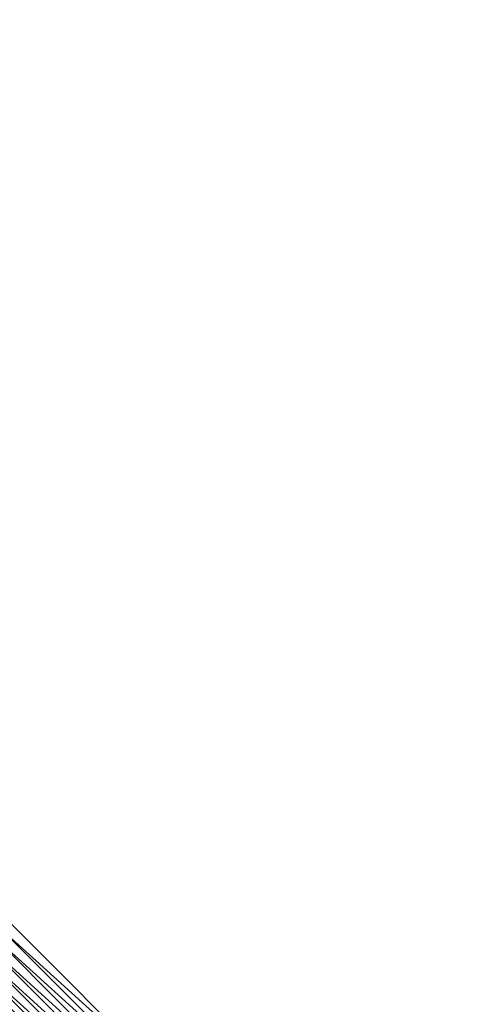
# Model space of a CAD drawing. Header units: feet. Extents: x 2017424 to 2024169, y 808042 to 818730.
# Tile 199 of 256: x 2020270 to 2020311, y 816182 to 816274. Entities that reach past the tile are written whole.
import ezdxf

# ---------------------------------------------------------------- set-up
doc = ezdxf.new("R2010")
doc.units = ezdxf.units.FT
doc.header["$MEASUREMENT"] = 0
doc.layers.add('I-77-MM15-17_NB-Surface-BORDER', color=7, linetype='Continuous')
doc.layers.add('I-77-MM15-17_NB-Surface-TIN', color=7, linetype='Continuous')

msp = doc.modelspace()

# ---------------------------------------------------------------- linework, layer by layer
at = {"layer": 'I-77-MM15-17_NB-Surface-BORDER', "color": 3, "linetype": 'Continuous', "lineweight": -3}
msp.add_polyline3d([(2020027.01, 816428.959, 252.341), (2020041.823, 816415.485, 252.17), (2020056.636, 816402.011, 251.993), (2020070.74, 816387.832, 251.84), (2020084.845, 816373.653, 251.699), (2020098.949, 816359.474, 251.595), (2020113.053, 816345.294, 251.478), (2020127.149, 816331.154, 251.398), (2020140.576, 816316.298, 251.342), (2020154.711, 816302.15, 251.202), (2020168.139, 816287.294, 251.164), (2020182.981, 816273.852, 250.982), (2020197.116, 816259.703, 250.867), (2020211.959, 816246.261, 250.702), (2020226.094, 816232.113, 250.587), (2020240.936, 816218.671, 250.417), (2020254.364, 816203.815, 250.366), (2020268.499, 816189.666, 250.27), (2020282.633, 816175.517, 250.152), (2020296.061, 816160.661, 250.081), (2020310.195, 816146.511, 249.961), (2020324.33, 816132.362, 249.822)], dxfattribs=at)
at = {"layer": 'I-77-MM15-17_NB-Surface-TIN', "color": 128, "linetype": 'Continuous', "lineweight": -3}
for points in [[(2020281.926, 816174.81, 250.211), (2020267.792, 816188.959, 250.331), (2020267.084, 816188.252, 250.396)], [(2020282.633, 816175.517, 250.152), (2020268.499, 816189.666, 250.27), (2020267.792, 816188.959, 250.331)], [(2020281.926, 816174.81, 250.211), (2020282.633, 816175.517, 250.152), (2020267.792, 816188.959, 250.331)], [(2020281.219, 816174.103, 250.275), (2020267.084, 816188.252, 250.396), (2020266.377, 816187.545, 250.474)], [(2020281.219, 816174.103, 250.275), (2020281.926, 816174.81, 250.211), (2020267.084, 816188.252, 250.396)], [(2020280.512, 816173.396, 250.352), (2020266.377, 816187.545, 250.474), (2020265.67, 816186.838, 250.554)], [(2020280.512, 816173.396, 250.352), (2020281.219, 816174.103, 250.275), (2020266.377, 816187.545, 250.474)], [(2020279.098, 816171.981, 250.52), (2020264.963, 816186.131, 250.647), (2020264.332, 816185.499, 250.713)], [(2020279.805, 816172.689, 250.428), (2020265.67, 816186.838, 250.554), (2020264.963, 816186.131, 250.647)], [(2020279.098, 816171.981, 250.52), (2020279.805, 816172.689, 250.428), (2020264.963, 816186.131, 250.647)], [(2020279.805, 816172.689, 250.428), (2020280.512, 816173.396, 250.352), (2020265.67, 816186.838, 250.554)], [(2020278.207, 816171.091, 250.6), (2020264.213, 816185.38, 250.723), (2020263.549, 816184.717, 250.74)], [(2020278.39, 816171.274, 250.59), (2020264.256, 816185.423, 250.721), (2020264.213, 816185.38, 250.723)], [(2020278.207, 816171.091, 250.6), (2020278.39, 816171.274, 250.59), (2020264.213, 816185.38, 250.723)], [(2020264.256, 816185.423, 250.721), (2020278.466, 816171.35, 250.582), (2020264.332, 816185.499, 250.713)], [(2020278.39, 816171.274, 250.59), (2020278.466, 816171.35, 250.582), (2020264.256, 816185.423, 250.721)], [(2020279.098, 816171.981, 250.52), (2020264.332, 816185.499, 250.713), (2020278.466, 816171.35, 250.582)], [(2020277.683, 816170.567, 250.616), (2020263.549, 816184.717, 250.74), (2020262.841, 816184.01, 250.756)], [(2020277.683, 816170.567, 250.616), (2020278.207, 816171.091, 250.6), (2020263.549, 816184.717, 250.74)], [(2020276.976, 816169.861, 250.633), (2020262.841, 816184.01, 250.756), (2020262.134, 816183.303, 250.779)], [(2020276.976, 816169.861, 250.633), (2020277.683, 816170.567, 250.616), (2020262.841, 816184.01, 250.756)], [(2020275.561, 816168.447, 250.682), (2020261.426, 816182.596, 250.803), (2020260.719, 816181.889, 250.827)], [(2020276.268, 816169.154, 250.657), (2020262.134, 816183.303, 250.779), (2020261.426, 816182.596, 250.803)], [(2020275.561, 816168.447, 250.682), (2020276.268, 816169.154, 250.657), (2020261.426, 816182.596, 250.803)], [(2020276.268, 816169.154, 250.657), (2020276.976, 816169.861, 250.633), (2020262.134, 816183.303, 250.779)]]:
    msp.add_3dface(points, dxfattribs=at)

doc.saveas('drawing.dxf')
